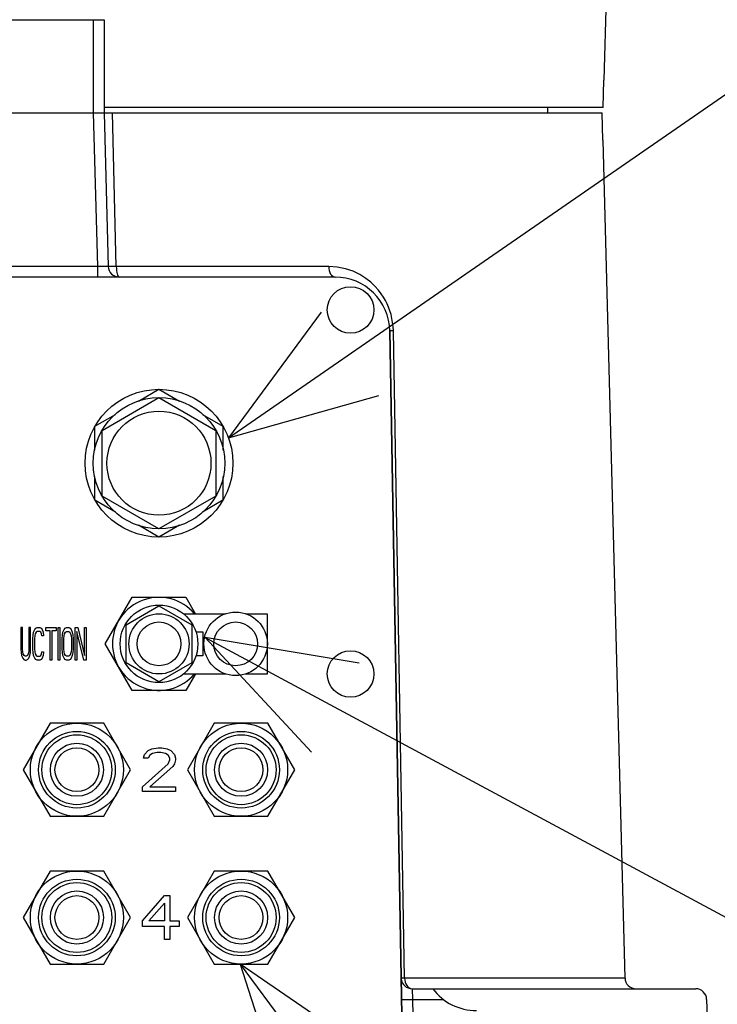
# Model space of a CAD drawing. Header units: millimetres. Extents: x 0 to 1249, y 0 to 420.
# Tile 94 of 104: x 502 to 511, y 257 to 269. Entities that reach past the tile are written whole.
import ezdxf

# ---------------------------------------------------------------- set-up
doc = ezdxf.new("R2010")
doc.units = ezdxf.units.MM
doc.header["$LTSCALE"] = 32.67
doc.layers.get('0').update_dxf_attribs({"linetype": 'CONTINUOUS'})
for name, color, linetype in [('ASSY', 7, 'CONTINUOUS'), ('CHAMFER', 7, 'CONTINUOUS'), ('DRA_ITEM', 7, 'CONTINUOUS'), ('DRAFT', 7, 'CONTINUOUS'), ('PIPING_NO', 7, 'CONTINUOUS'), ('ROUND', 7, 'CONTINUOUS')]:
    doc.layers.add(name, color=color, linetype=linetype)

msp = doc.modelspace()

# ---------------------------------------------------------------- linework, layer by layer
at = {"color": 7, "linetype": 'CONTINUOUS'}
for p, q in [((508.598535, 268.277114), (508.598535, 268.210448)), ((503.613892, 264.698687), (503.865201, 264.843781)), ((503.865201, 264.843781), (504.116511, 264.698687)), ((503.172381, 264.343781), (503.865201, 264.743781)), ((503.865201, 264.743781), (504.558021, 264.343781)), ((503.085778, 264.393781), (503.337088, 264.538875)), ((504.393314, 264.538875), (504.644624, 264.393781)), ((503.085778, 264.103594), (503.085778, 264.393781)), ((503.172381, 263.543781), (503.172381, 264.343781)), ((504.558021, 264.343781), (504.558021, 263.543781)), ((504.644624, 264.393781), (504.644624, 264.103594)), ((503.085778, 263.493781), (503.085778, 263.783968)), ((504.644624, 263.783968), (504.644624, 263.493781)), ((503.337088, 263.348687), (503.085778, 263.493781)), ((503.865201, 263.143781), (503.172381, 263.543781)), ((504.558021, 263.543781), (503.865201, 263.143781)), ((504.644624, 263.493781), (504.393314, 263.348687)), ((503.865201, 263.043781), (503.613892, 263.188875)), ((504.116511, 263.188875), (503.865201, 263.043781)), ((503.210871, 261.743781), (503.538036, 262.310448)), ((503.538036, 262.310448), (504.192366, 262.310448)), ((504.192366, 262.310448), (504.309761, 262.107114)), ((503.465201, 261.974721), (503.865201, 262.205661)), ((503.865201, 262.205661), (504.265201, 261.974721)), ((504.674135, 262.107114), (504.16753, 262.107114)), ((505.185201, 262.107114), (504.923007, 262.107114)), ((505.185201, 261.380448), (505.185201, 262.107114)), ((503.465201, 261.512841), (503.465201, 261.974721)), ((504.265201, 261.974721), (504.265201, 261.512841)), ((504.314723, 261.889877), (504.398535, 261.889877)), ((504.398535, 261.889877), (504.398535, 261.597685)), ((503.538036, 261.177114), (503.210871, 261.743781)), ((504.398535, 261.597685), (504.314723, 261.597685)), ((503.865201, 261.281901), (503.465201, 261.512841)), ((504.265201, 261.512841), (503.865201, 261.281901)), ((504.16753, 261.380448), (504.674062, 261.380448)), ((504.309761, 261.380448), (504.192366, 261.177114)), ((504.922934, 261.380448), (505.185201, 261.380448)), ((504.192366, 261.177114), (503.538036, 261.177114)), ((502.538036, 260.777114), (502.210871, 260.210448)), ((503.192366, 260.777114), (502.538036, 260.777114)), ((503.519531, 260.210448), (503.192366, 260.777114)), ((504.538036, 260.777114), (504.210871, 260.210448)), ((505.192366, 260.777114), (504.538036, 260.777114)), ((505.519531, 260.210448), (505.192366, 260.777114)), ((502.210871, 260.210448), (502.538036, 259.643781)), ((503.192366, 259.643781), (503.519531, 260.210448)), ((504.210871, 260.210448), (504.538036, 259.643781)), ((505.192366, 259.643781), (505.519531, 260.210448)), ((502.538036, 259.643781), (503.192366, 259.643781)), ((504.538036, 259.643781), (505.192366, 259.643781)), ((502.538036, 258.977114), (502.210871, 258.410448)), ((503.192366, 258.977114), (502.538036, 258.977114)), ((503.519531, 258.410448), (503.192366, 258.977114)), ((504.538036, 258.977114), (504.210871, 258.410448)), ((505.192366, 258.977114), (504.538036, 258.977114)), ((505.519531, 258.410448), (505.192366, 258.977114)), ((502.210871, 258.410448), (502.538036, 257.843781)), ((503.192366, 257.843781), (503.519531, 258.410448)), ((504.210871, 258.410448), (504.538036, 257.843781)), ((505.192366, 257.843781), (505.519531, 258.410448)), ((502.538036, 257.843781), (503.192366, 257.843781)), ((504.538036, 257.843781), (505.192366, 257.843781)), ((506.947505, 257.543781), (510.40198, 257.543781)), ((510.535268, 257.413938), (510.566782, 256.210448))]:
    msp.add_line(p, q, dxfattribs=at)
at = {"color": 9, "linetype": 'CONTINUOUS'}
msp.add_line((506.952038, 257.413938), (507.327256, 257.413938), dxfattribs=at)
at = {"color": 7, "linetype": 'CONTINUOUS'}
for centre, radius in [((503.865201, 263.943781), 0.9), ((503.865201, 263.943781), 0.8), ((503.865201, 261.743781), 0.472667), ((503.865201, 261.743781), 0.366667), ((504.798535, 261.743781), 0.386667), ((503.865201, 261.743781), 0.266667), ((504.798535, 261.743781), 0.266667), ((502.865201, 260.210448), 0.566667), ((504.865201, 260.210448), 0.566667), ((502.865201, 260.210448), 0.466667), ((502.865201, 260.210448), 0.425767), ((504.865201, 260.210448), 0.466667), ((504.865201, 260.210448), 0.425767), ((502.865201, 260.210448), 0.323333), ((502.865201, 260.210448), 0.266667), ((504.865201, 260.210448), 0.323333), ((504.865201, 260.210448), 0.266667), ((502.865201, 258.410448), 0.566667), ((504.865201, 258.410448), 0.566667), ((502.865201, 258.410448), 0.466667), ((502.865201, 258.410448), 0.425767), ((504.865201, 258.410448), 0.466667), ((504.865201, 258.410448), 0.425767), ((502.865201, 258.410448), 0.323333), ((502.865201, 258.410448), 0.266667), ((504.865201, 258.410448), 0.323333), ((504.865201, 258.410448), 0.266667)]:
    msp.add_circle(centre, radius, dxfattribs=at)
for centre, radius, start, end in [((503.865201, 261.743781), 0.566667, 40.0310152, 319.9689848), ((507.731868, 257.943781), 0.666667, 216.8698976, 270), ((510.40198, 257.410448), 0.133333, 1.5, 90)]:
    msp.add_arc(centre, radius, start, end, dxfattribs=at)
at = {"layer": 'ASSY', "color": 7, "linetype": 'CONTINUOUS'}
for centre in [(506.198535, 265.810448), (506.198535, 261.377114)]:
    msp.add_circle(centre, 0.283333, dxfattribs=at)
at = {"layer": 'CHAMFER', "color": 7, "linetype": 'CONTINUOUS'}
for p, q in [((499.198535, 269.343781), (503.198535, 269.343781)), ((503.065201, 269.343781), (503.065201, 268.210448)), ((503.198535, 269.343781), (503.198535, 268.210448)), ((509.276235, 268.277114), (509.284967, 268.610448)), ((509.284967, 268.610448), (509.288389, 268.610448)), ((509.276235, 268.277114), (503.198535, 268.277114)), ((499.331868, 268.210448), (503.065201, 268.210448)), ((503.297146, 268.210448), (509.261769, 268.210448)), ((509.270502, 267.877114), (509.261769, 268.210448)), ((509.27393, 267.877114), (509.270502, 267.877114))]:
    msp.add_line(p, q, dxfattribs=at)
msp.add_circle((503.865201, 263.943781), 0.633333, dxfattribs=at)
at = {"layer": 'DRA_ITEM', "color": 2, "linetype": 'CONTINUOUS'}
for p, q in [((504.710889, 264.251695), (525.425395, 278.565753)), ((504.426733, 261.819868), (520.669602, 253.096468)), ((504.851885, 257.84396), (521.654712, 235.276009))]:
    msp.add_line(p, q, dxfattribs=at)
for points in [[(505.841746, 265.781457), (504.710889, 264.251695), (506.541714, 264.768502)], [(506.303791, 261.510579), (504.426733, 261.819868), (505.721224, 260.425844)], [(506.420636, 256.767843), (504.851885, 257.84396), (505.433038, 256.032532)]]:
    msp.add_lwpolyline(points, dxfattribs=at)
at = {"layer": 'DRAFT', "color": 7, "linetype": 'CONTINUOUS'}
for p, q in [((509.288389, 268.610448), (509.321558, 269.877114)), ((509.541118, 257.673624), (509.27393, 267.877114))]:
    msp.add_line(p, q, dxfattribs=at)
at = {"layer": 'PIPING_NO', "color": 4, "linetype": 'CONTINUOUS'}
for p, q in [((502.201868, 261.943781), (502.181868, 261.943781)), ((502.181868, 261.943781), (502.181868, 261.679951)), ((502.201868, 261.679951), (502.201868, 261.943781)), ((502.301868, 261.943781), (502.281868, 261.943781)), ((502.281868, 261.943781), (502.281868, 261.679951)), ((502.301868, 261.679951), (502.301868, 261.943781)), ((502.338535, 261.884206), (502.351868, 261.918249)), ((502.351868, 261.918249), (502.365201, 261.93527)), ((502.365201, 261.93527), (502.381868, 261.943781)), ((502.381868, 261.943781), (502.411868, 261.943781)), ((502.411868, 261.943781), (502.428535, 261.93527)), ((502.428535, 261.93527), (502.441868, 261.918249)), ((502.441868, 261.918249), (502.455201, 261.884206)), ((502.485201, 261.943781), (502.611868, 261.943781)), ((502.485201, 261.901228), (502.485201, 261.943781)), ((502.538535, 261.901228), (502.485201, 261.901228)), ((502.538535, 261.543781), (502.538535, 261.901228)), ((502.611868, 261.901228), (502.558535, 261.901228)), ((502.558535, 261.901228), (502.558535, 261.543781)), ((502.611868, 261.943781), (502.611868, 261.901228)), ((502.638535, 261.943781), (502.658535, 261.943781)), ((502.638535, 261.543781), (502.638535, 261.943781)), ((502.658535, 261.943781), (502.658535, 261.543781)), ((502.695201, 261.884206), (502.708535, 261.918249)), ((502.708535, 261.918249), (502.721868, 261.93527)), ((502.721868, 261.93527), (502.738535, 261.943781)), ((502.738535, 261.943781), (502.765201, 261.943781)), ((502.765201, 261.943781), (502.781868, 261.93527)), ((502.781868, 261.93527), (502.795201, 261.918249)), ((502.795201, 261.918249), (502.808535, 261.884206)), ((502.845201, 261.943781), (502.875201, 261.943781)), ((502.845201, 261.543781), (502.845201, 261.943781)), ((502.875201, 261.943781), (502.958535, 261.603355)), ((502.958535, 261.943781), (502.978535, 261.943781)), ((502.958535, 261.603355), (502.958535, 261.943781)), ((502.978535, 261.943781), (502.978535, 261.543781)), ((502.328535, 261.807611), (502.331868, 261.850164)), ((502.328535, 261.679951), (502.328535, 261.807611)), ((502.331868, 261.850164), (502.338535, 261.884206)), ((502.351868, 261.841653), (502.348535, 261.807611)), ((502.348535, 261.807611), (502.348535, 261.679951)), ((502.358535, 261.867185), (502.351868, 261.841653)), ((502.368535, 261.884206), (502.358535, 261.867185)), ((502.381868, 261.892717), (502.368535, 261.884206)), ((502.411868, 261.892717), (502.381868, 261.892717)), ((502.425201, 261.884206), (502.411868, 261.892717)), ((502.435201, 261.867185), (502.425201, 261.884206)), ((502.438535, 261.841653), (502.435201, 261.867185)), ((502.458535, 261.841653), (502.438535, 261.841653)), ((502.455201, 261.884206), (502.458535, 261.841653)), ((502.685201, 261.807611), (502.688535, 261.850164)), ((502.685201, 261.679951), (502.685201, 261.807611)), ((502.688535, 261.850164), (502.695201, 261.884206)), ((502.705201, 261.807611), (502.708535, 261.841653)), ((502.705201, 261.679951), (502.705201, 261.807611)), ((502.708535, 261.841653), (502.715201, 261.867185)), ((502.715201, 261.867185), (502.725201, 261.884206)), ((502.725201, 261.884206), (502.738535, 261.892717)), ((502.738535, 261.892717), (502.765201, 261.892717)), ((502.765201, 261.892717), (502.778535, 261.884206)), ((502.778535, 261.884206), (502.788535, 261.867185)), ((502.788535, 261.867185), (502.795201, 261.841653)), ((502.795201, 261.841653), (502.798535, 261.807611)), ((502.798535, 261.807611), (502.798535, 261.679951)), ((502.808535, 261.884206), (502.815201, 261.850164)), ((502.815201, 261.850164), (502.818535, 261.807611)), ((502.818535, 261.807611), (502.818535, 261.679951)), ((502.948535, 261.543781), (502.865201, 261.892717)), ((502.865201, 261.892717), (502.865201, 261.543781)), ((502.181868, 261.679951), (502.185201, 261.637398)), ((502.205201, 261.645909), (502.201868, 261.679951)), ((502.281868, 261.679951), (502.278535, 261.645909)), ((502.298535, 261.637398), (502.301868, 261.679951)), ((502.331868, 261.637398), (502.328535, 261.679951)), ((502.348535, 261.679951), (502.351868, 261.645909)), ((502.688535, 261.637398), (502.685201, 261.679951)), ((502.708535, 261.645909), (502.705201, 261.679951)), ((502.798535, 261.679951), (502.795201, 261.645909)), ((502.818535, 261.679951), (502.815201, 261.637398)), ((502.185201, 261.637398), (502.191868, 261.603355)), ((502.191868, 261.603355), (502.205201, 261.569313)), ((502.211868, 261.620377), (502.205201, 261.645909)), ((502.205201, 261.569313), (502.218535, 261.552292)), ((502.221868, 261.603355), (502.211868, 261.620377)), ((502.218535, 261.552292), (502.235201, 261.543781)), ((502.235201, 261.594845), (502.221868, 261.603355)), ((502.248535, 261.594845), (502.235201, 261.594845)), ((502.235201, 261.543781), (502.248535, 261.543781)), ((502.261868, 261.603355), (502.248535, 261.594845)), ((502.248535, 261.543781), (502.265201, 261.552292)), ((502.271868, 261.620377), (502.261868, 261.603355)), ((502.265201, 261.552292), (502.278535, 261.569313)), ((502.278535, 261.645909), (502.271868, 261.620377)), ((502.278535, 261.569313), (502.291868, 261.603355)), ((502.291868, 261.603355), (502.298535, 261.637398)), ((502.338535, 261.603355), (502.331868, 261.637398)), ((502.351868, 261.569313), (502.338535, 261.603355)), ((502.351868, 261.645909), (502.358535, 261.620377)), ((502.365201, 261.552292), (502.351868, 261.569313)), ((502.358535, 261.620377), (502.368535, 261.603355)), ((502.381868, 261.543781), (502.365201, 261.552292)), ((502.368535, 261.603355), (502.381868, 261.594845)), ((502.381868, 261.594845), (502.411868, 261.594845)), ((502.411868, 261.543781), (502.381868, 261.543781)), ((502.411868, 261.594845), (502.425201, 261.603355)), ((502.428535, 261.552292), (502.411868, 261.543781)), ((502.425201, 261.603355), (502.435201, 261.620377)), ((502.441868, 261.569313), (502.428535, 261.552292)), ((502.435201, 261.620377), (502.438535, 261.645909)), ((502.438535, 261.645909), (502.458535, 261.645909)), ((502.455201, 261.603355), (502.441868, 261.569313)), ((502.458535, 261.645909), (502.455201, 261.603355)), ((502.558535, 261.543781), (502.538535, 261.543781)), ((502.658535, 261.543781), (502.638535, 261.543781)), ((502.695201, 261.603355), (502.688535, 261.637398)), ((502.708535, 261.569313), (502.695201, 261.603355)), ((502.715201, 261.620377), (502.708535, 261.645909)), ((502.721868, 261.552292), (502.708535, 261.569313)), ((502.725201, 261.603355), (502.715201, 261.620377)), ((502.738535, 261.543781), (502.721868, 261.552292)), ((502.738535, 261.594845), (502.725201, 261.603355)), ((502.765201, 261.594845), (502.738535, 261.594845)), ((502.765201, 261.543781), (502.738535, 261.543781)), ((502.778535, 261.603355), (502.765201, 261.594845)), ((502.781868, 261.552292), (502.765201, 261.543781)), ((502.788535, 261.620377), (502.778535, 261.603355)), ((502.795201, 261.569313), (502.781868, 261.552292)), ((502.795201, 261.645909), (502.788535, 261.620377)), ((502.808535, 261.603355), (502.795201, 261.569313)), ((502.815201, 261.637398), (502.808535, 261.603355)), ((502.865201, 261.543781), (502.845201, 261.543781)), ((502.978535, 261.543781), (502.948535, 261.543781)), ((503.731868, 260.443072), (503.776312, 260.465767)), ((503.776312, 260.465767), (503.85409, 260.477114)), ((503.85409, 260.477114), (503.898535, 260.477114)), ((503.898535, 260.477114), (503.965201, 260.465767)), ((503.965201, 260.465767), (504.009646, 260.443072)), ((503.676312, 260.352292), (503.687423, 260.397682)), ((503.731868, 260.352292), (503.676312, 260.352292)), ((503.687423, 260.397682), (503.731868, 260.443072)), ((503.75409, 260.386334), (503.731868, 260.352292)), ((503.787423, 260.409029), (503.75409, 260.386334)), ((503.842979, 260.420377), (503.787423, 260.409029)), ((503.887423, 260.420377), (503.842979, 260.420377)), ((503.942979, 260.409029), (503.887423, 260.420377)), ((503.976312, 260.386334), (503.942979, 260.409029)), ((503.998535, 260.352292), (503.976312, 260.386334)), ((503.998535, 260.329596), (503.998535, 260.352292)), ((504.009646, 260.443072), (504.05409, 260.397682)), ((504.05409, 260.397682), (504.065201, 260.352292)), ((504.065201, 260.352292), (504.065201, 260.329596)), ((503.665201, 260.000518), (503.976312, 260.284206)), ((504.031868, 260.250164), (503.75409, 260.000518)), ((503.976312, 260.284206), (503.998535, 260.329596)), ((504.05409, 260.284206), (504.031868, 260.250164)), ((504.065201, 260.329596), (504.05409, 260.284206)), ((503.665201, 259.943781), (503.665201, 260.000518)), ((503.75409, 260.000518), (504.065201, 260.000518)), ((504.065201, 260.000518), (504.065201, 259.943781)), ((504.065201, 259.943781), (503.665201, 259.943781)), ((503.665201, 258.370731), (503.931868, 258.677114)), ((503.931868, 258.677114), (503.998535, 258.677114)), ((503.998535, 258.677114), (503.998535, 258.370731)), ((503.742979, 258.370731), (503.931868, 258.586334)), ((503.931868, 258.586334), (503.931868, 258.370731)), ((503.665201, 258.302646), (503.665201, 258.370731)), ((503.931868, 258.370731), (503.742979, 258.370731)), ((503.998535, 258.370731), (504.109646, 258.370731)), ((504.109646, 258.370731), (504.109646, 258.302646)), ((503.931868, 258.302646), (503.665201, 258.302646)), ((503.931868, 258.143781), (503.931868, 258.302646)), ((504.109646, 258.302646), (503.998535, 258.302646)), ((503.998535, 258.302646), (503.998535, 258.143781)), ((503.998535, 258.143781), (503.931868, 258.143781))]:
    msp.add_line(p, q, dxfattribs=at)
at = {"layer": 'ROUND', "color": 7, "linetype": 'CONTINUOUS'}
for p, q in [((499.099923, 268.210448), (503.297146, 268.210448)), ((503.198535, 268.210448), (503.247506, 266.340291)), ((506.01007, 266.210448), (496.386999, 266.210448)), ((506.822094, 257.222083), (506.676635, 265.555416)), ((506.676719, 265.555503), (506.823271, 257.22217))]:
    msp.add_line(p, q, dxfattribs=at)
at = {"layer": 'ROUND', "color": 9, "linetype": 'CONTINUOUS'}
for p, q in [((503.065247, 268.210448), (503.114219, 266.340291)), ((503.345533, 266.340291), (503.297146, 268.210448)), ((503.114219, 266.340291), (499.28285, 266.340291)), ((503.114219, 266.340291), (503.114219, 266.210448)), ((505.932324, 266.340291), (503.345533, 266.340291)), ((506.857099, 257.673624), (506.719503, 265.554253)), ((506.947505, 257.543781), (506.952038, 257.413938)), ((506.952038, 257.413938), (506.955407, 257.220919))]:
    msp.add_line(p, q, dxfattribs=at)
for points in [[(503.247506, 266.340291), (503.245902, 266.339791), (503.241105, 266.339389), (503.233164, 266.339092), (503.222376, 266.33891), (503.209014, 266.338847), (503.193295, 266.338902), (503.175592, 266.339077), (503.156222, 266.33937), (503.135507, 266.339779), (503.114219, 266.340291)], [(503.345533, 266.340291), (503.322361, 266.339859), (503.301207, 266.339562), (503.2828, 266.339411), (503.267777, 266.339411), (503.256656, 266.339562), (503.24982, 266.339859), (503.247506, 266.340291)], [(503.345533, 266.340291), (503.346363, 266.314816), (503.348473, 266.290378), (503.351785, 266.267925), (503.356176, 266.248291), (503.361482, 266.232206), (503.367506, 266.22027), (503.374024, 266.212926), (503.380794, 266.210448)], [(505.932324, 266.340291), (505.934159, 266.31478), (505.938816, 266.290348), (505.94612, 266.267901), (505.955801, 266.248274), (505.967499, 266.232196), (505.980778, 266.220266), (505.995147, 266.212925), (506.01007, 266.210448)], [(506.719503, 265.554253), (506.716733, 265.608604), (506.710876, 265.659025), (506.702241, 265.707281), (506.691038, 265.75372), (506.677327, 265.798802), (506.66125, 265.842423), (506.643118, 265.884137), (506.622822, 265.924466), (506.599452, 265.964963), (506.571522, 266.007215), (506.537363, 266.052057), (506.49559, 266.099131), (506.445114, 266.147245), (506.384778, 266.194922), (506.313176, 266.240411), (506.229948, 266.280896), (506.13609, 266.313018), (506.035246, 266.333422), (505.932324, 266.340291)], [(506.719503, 265.554253), (506.701366, 265.554338), (506.68783, 265.554568), (506.679468, 265.554932), (506.676721, 265.555401)], [(509.541118, 257.673624), (506.842231, 257.673681), (506.830223, 257.67383), (506.821403, 257.67407), (506.816011, 257.674391), (506.815315, 257.674543)], [(506.857099, 257.673624), (506.859232, 257.64812), (506.864646, 257.623686), (506.87314, 257.601238), (506.884397, 257.58161), (506.898, 257.565531), (506.913443, 257.553599), (506.930151, 257.546259), (506.947505, 257.543781)], [(506.819883, 257.414815), (506.821296, 257.414465), (506.82889, 257.413943), (506.841213, 257.413555), (506.857793, 257.413316), (506.877992, 257.413234), (506.901035, 257.413314), (506.926037, 257.413551), (506.952038, 257.413938)]]:
    msp.add_lwpolyline(points, dxfattribs=at)
at = {"layer": 'ROUND', "color": 7, "linetype": 'CONTINUOUS'}
for centre, radius, start, end in [((503.380794, 266.343781), 0.133333, 181.5, 270), ((506.01007, 265.543781), 0.666667, 1, 90), ((506.947505, 257.677114), 0.133333, 185.9761811, 270), ((509.674405, 257.677114), 0.133333, 181.5, 270)]:
    msp.add_arc(centre, radius, start, end, dxfattribs=at)

doc.saveas('drawing.dxf')
